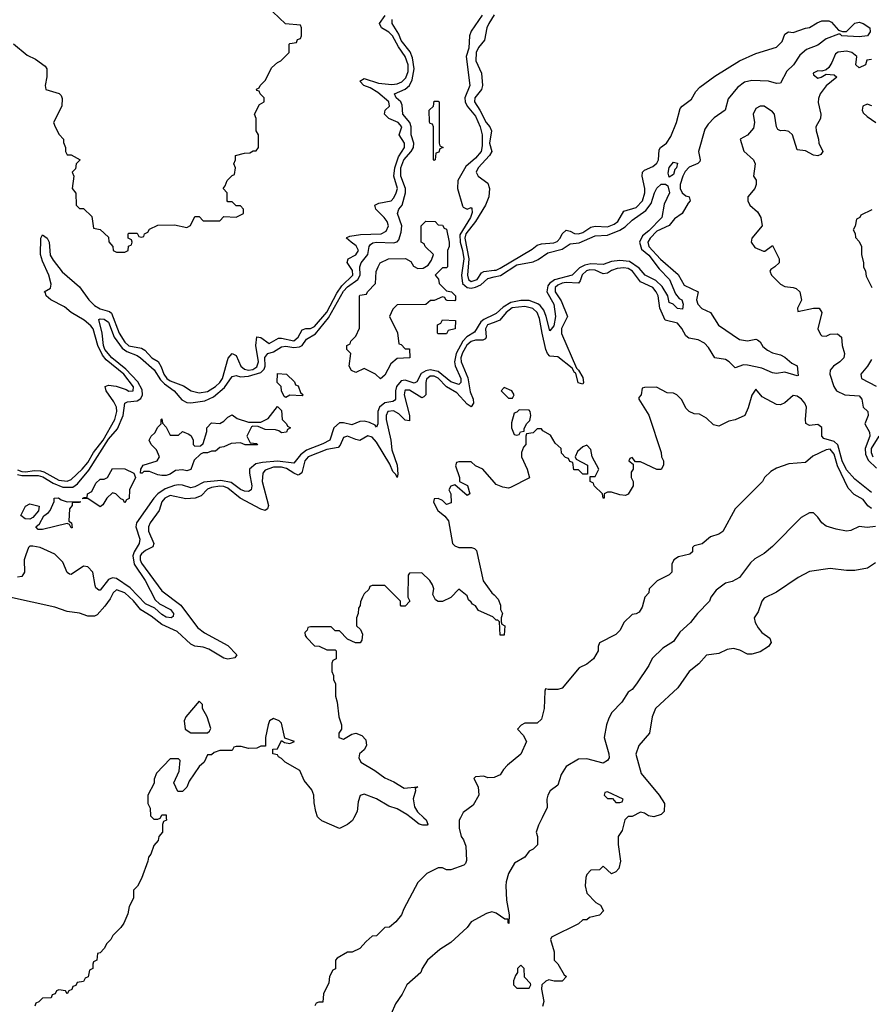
# Model space of a CAD drawing. Header units: inches. Extents: x 2668334 to 2765628, y 828034 to 955234.
# Tile 188 of 218: x 2697700 to 2701830, y 919096 to 923869. Entities that reach past the tile are written whole.
import ezdxf

# ---------------------------------------------------------------- set-up
doc = ezdxf.new("R2010")
doc.units = ezdxf.units.IN
doc.header["$MEASUREMENT"] = 0
for name, color, linetype in [('C6991', 7, 'Continuous'), ('C6992', 7, 'Continuous'), ('C7901', 7, 'Continuous'), ('C7902', 7, 'Continuous')]:
    doc.layers.add(name, color=color, linetype=linetype)

msp = doc.modelspace()

# ---------------------------------------------------------------- linework, layer by layer
at = {"layer": 'C6991', "color": 4}
for points, elevation in [([(2698410.9, 920000), (2698411.6, 919988.4), (2698398, 919982), (2698392.7, 919967.3), (2698392, 919930), (2698374, 919910), (2698372, 919890), (2698350, 919866), (2698336, 919824), (2698324.7, 919810), (2698322, 919790), (2698290, 919706), (2698270.9, 919669.1), (2698252, 919650), (2698251.3, 919610), (2698231.3, 919570), (2698224.7, 919535.3), (2698204.7, 919490), (2698190, 919468), (2698152, 919430), (2698142, 919410), (2698122, 919390), (2698110, 919366), (2698090, 919346), (2698078, 919342), (2698074, 919310), (2698058, 919302), (2698054, 919290), (2698054, 919270), (2698038, 919262), (2698031.6, 919228.4), (2698018, 919222), (2698010, 919206), (2697978, 919202), (2697972.7, 919187.3), (2697958, 919182), (2697952.7, 919167.3), (2697938, 919162), (2697930, 919146), (2697922, 919162), (2697890, 919166), (2697878, 919162), (2697872.7, 919147.3), (2697858, 919142), (2697852.7, 919127.3), (2697810, 919126), (2697792.7, 919107.3), (2697778, 919102), (2697772.7, 919087.3)], 24), ([(2698344, 920000), (2698350, 919994), (2698370, 919994), (2698382, 919998), (2698383, 920000)], 24), ([(2699837.3, 920000), (2699831.6, 919988.4), (2699831.3, 919950), (2699840.7, 919910), (2699852.5, 919892.5), (2699863.1, 919863.1), (2699866.4, 919793.6), (2699862, 919778), (2699854, 919770), (2699790, 919748), (2699770, 919748), (2699750, 919758), (2699730, 919758), (2699674, 919730), (2699630, 919686), (2699562, 919558), (2699551.3, 919530), (2699523.6, 919496.4), (2699494, 919470), (2699470, 919468), (2699430, 919428), (2699410, 919426), (2699379.6, 919400.4), (2699350, 919366), (2699311.6, 919348.4), (2699290, 919348), (2699239.6, 919320.4), (2699232, 919310), (2699231.6, 919268.4), (2699218, 919262), (2699202, 919230), (2699199.6, 919200.4), (2699172.7, 919147.3), (2699170, 919106), (2699150, 919106), (2699138, 919102), (2699131.6, 919088.4)], 28), ([(2699320.7, 920000), (2699313.7, 919986.3), (2699290, 919968), (2699250, 919948), (2699164.7, 919984.7), (2699149.3, 920000)], 24), ([(2699659.5, 920000), (2699670.4, 919990), (2699679.1, 919970), (2699675.1, 919964.9), (2699655.6, 919964.4), (2699637.2, 919970), (2699598.2, 920000)], 24), ([(2700000, 919540.6), (2699990, 919544), (2699963.5, 919536.5), (2699890, 919495.3), (2699870, 919468.7), (2699790, 919395.3), (2699738, 919362), (2699678, 919310), (2699651.3, 919270), (2699644.7, 919250), (2699578, 919190), (2699555.3, 919144.7), (2699522, 919098), (2699502, 919050)], 32)]:
    msp.add_lwpolyline(points, dxfattribs=dict(at, elevation=elevation))
at = {"layer": 'C6992', "color": 4}
for points, elevation in [([(2697670, 923752), (2697736.9, 923696.9), (2697776.8, 923676.8), (2697822.8, 923642.8), (2697831.3, 923630), (2697831.1, 923591.1), (2697822.8, 923550), (2697826, 923530), (2697890.7, 923510.7), (2697901, 923501), (2697906.8, 923486.8), (2697904, 923450), (2697864.7, 923370), (2697871.3, 923350), (2697891.6, 923311.6), (2697912, 923290), (2697912.7, 923272.7), (2697922, 923250), (2697922, 923230), (2697930, 923214), (2697950, 923214), (2697994, 923190), (2697974, 923170), (2697970, 923146), (2697954, 923130), (2697962, 923110), (2697954, 923050), (2697972.7, 923027.3), (2697974, 922970), (2697990, 922954), (2698010, 922954), (2698050, 922914), (2698058, 922858), (2698090, 922852), (2698130, 922814), (2698132.7, 922792.7), (2698152, 922770), (2698154, 922750), (2698170, 922742), (2698210, 922742), (2698226, 922750), (2698228.4, 922771.6), (2698242, 922778), (2698246, 922790), (2698242, 922802), (2698226, 922810), (2698226, 922830), (2698230, 922834), (2698270, 922834), (2698278, 922818), (2698290, 922814), (2698302, 922818), (2698306, 922830), (2698322, 922838), (2698330, 922854), (2698370, 922872), (2698450, 922874), (2698510, 922862), (2698528.4, 922871.6), (2698550, 922914), (2698570, 922914), (2698590, 922894), (2698670, 922894), (2698690, 922914), (2698750, 922912), (2698786, 922930), (2698786, 922950), (2698770, 922966), (2698750, 922966), (2698730, 922986), (2698710, 922986), (2698706, 922990), (2698706, 923030), (2698686, 923050), (2698696.4, 923063.6), (2698706, 923090), (2698730, 923114), (2698742, 923118), (2698746, 923150), (2698738, 923170), (2698746, 923190), (2698746, 923210), (2698790, 923222), (2698816.4, 923223.6), (2698832.7, 923232.7), (2698847.3, 923232.7), (2698858, 923250), (2698858, 923310), (2698846, 923330), (2698846, 923390), (2698838, 923410), (2698863.1, 923456.9), (2698886, 923470), (2698886, 923490), (2698866, 923510), (2698862, 923522), (2698850, 923526), (2698848.4, 923531.6), (2698862, 923538), (2698866, 923550), (2698890, 923574), (2698923.1, 923636.9), (2698950, 923662), (2698966, 923670), (2699006, 923710), (2699006, 923750), (2699010, 923754), (2699042, 923758), (2699047.3, 923772.7), (2699062, 923778), (2699066, 923790), (2699066, 923830), (2699062, 923842), (2698988.4, 923848.4), (2698927.3, 923907.3)], 24), ([(2697690, 921686), (2697710, 921678.5), (2697730, 921677.5), (2697770, 921682.9), (2697801.3, 921681.3), (2697816.9, 921676.9), (2697890, 921637.1), (2697930, 921631.3), (2697950, 921639.6), (2698003.5, 921690), (2698030, 921722), (2698058, 921770), (2698105.1, 921830), (2698161.1, 921930), (2698171.6, 921970), (2698169.8, 921990), (2698157, 922017), (2698119.6, 922070), (2698114, 922090), (2698130, 922096.4), (2698168, 922092), (2698216.5, 922076.5), (2698230, 922067.4), (2698250.7, 922069.3), (2698251.1, 922088.9), (2698205, 922150), (2698120, 922220), (2698102.1, 922242.1), (2698079.3, 922290), (2698056.2, 922370), (2698045.4, 922385.4), (2698012.1, 922412.1), (2697950, 922449), (2697917.6, 922477.6), (2697851.8, 922510), (2697827.8, 922530), (2697824.8, 922544.8), (2697819, 922550), (2697850, 922567.3), (2697852.8, 922587.2), (2697840.9, 922630), (2697810, 922698), (2697801, 922730), (2697802, 922810), (2697810, 922826), (2697834, 922810), (2697843.1, 922790), (2697847.9, 922727.9), (2697862.5, 922702.5), (2697906.4, 922646.4), (2697990, 922574.6), (2698035.8, 922510), (2698063.5, 922483.5), (2698090, 922467.7), (2698134.9, 922454.9), (2698145.4, 922445.4), (2698182.3, 922350), (2698210, 922304.9), (2698230, 922287.8), (2698290, 922276), (2698306.5, 922266.5), (2698340.4, 922230), (2698371.1, 922211.1), (2698386.5, 922186.5), (2698399.3, 922150), (2698413.8, 922130), (2698430, 922117.5), (2698493.6, 922093.6), (2698531.3, 922070), (2698570, 922059.5), (2698610, 922066.3), (2698650, 922090.3), (2698670.9, 922110), (2698682.7, 922130), (2698711.5, 922228.5), (2698730, 922250.5), (2698750, 922240.7), (2698773.1, 922190), (2698790, 922174.3), (2698810, 922170.2), (2698830, 922173.4), (2698850, 922185.5), (2698857.8, 922210), (2698845.3, 922290), (2698850, 922330.8), (2698870, 922328), (2698910, 922298.7), (2698955.8, 922324.2), (2698970, 922324.9), (2699030, 922311.3), (2699049.8, 922330), (2699070, 922365.7), (2699088, 922372), (2699110, 922371.9), (2699130, 922382.3), (2699190, 922451.3), (2699237.3, 922542.7), (2699261.5, 922578.5), (2699314.8, 922630), (2699313.4, 922653.4), (2699287.5, 922692.5), (2699292.7, 922710), (2699330, 922728.8), (2699342.4, 922750), (2699331.8, 922771.8), (2699306.6, 922790), (2699285.2, 922810), (2699286.6, 922813.4), (2699300.1, 922819.9), (2699352.1, 922827.9), (2699453.2, 922830), (2699476.4, 922843.6), (2699487.8, 922870), (2699481.3, 922890), (2699466.6, 922910), (2699426.9, 922950), (2699422.9, 922970), (2699441.4, 922978.6), (2699500.9, 922990), (2699514.9, 923005.1), (2699526.3, 923030), (2699532, 923050), (2699514.4, 923110), (2699518.7, 923150), (2699536.8, 923203.2), (2699566, 923250), (2699566.6, 923270), (2699539.5, 923310), (2699552.6, 923350), (2699534.5, 923370), (2699489.8, 923389.8), (2699469.6, 923410), (2699472.3, 923430), (2699493.6, 923450), (2699489.7, 923470), (2699436.3, 923516.3), (2699399.1, 923539.1), (2699369.4, 923550), (2699349.6, 923570), (2699370, 923583.8), (2699440.6, 923560.6), (2699505.3, 923554.7), (2699530, 923558.2), (2699552.4, 923567.6), (2699572.6, 923587.4), (2699583, 923617), (2699583.2, 923650), (2699569, 923690), (2699536.5, 923736.5), (2699508.2, 923790), (2699490, 923809), (2699455.1, 923830), (2699445.1, 923850), (2699471.7, 923888.3)], 16), ([(2697690, 921664.7), (2697710, 921659.1), (2697790, 921658.9), (2697812.3, 921652.3), (2697862.3, 921622.3), (2697910, 921602.2), (2697957.3, 921602.7), (2697980.4, 921619.6), (2698035.6, 921684.4), (2698130, 921835), (2698174.1, 921885.9), (2698201.1, 921950), (2698209.7, 922010.3), (2698222.9, 922017.1), (2698270, 922021.5), (2698287.1, 922032.9), (2698295.8, 922050), (2698294.5, 922074.5), (2698273.3, 922113.3), (2698215, 922175), (2698147, 922230), (2698113.6, 922270), (2698106.1, 922290), (2698100.4, 922350), (2698084.5, 922415.5), (2698090, 922418.8), (2698110, 922416.5), (2698130, 922402.4), (2698158.6, 922330), (2698196.6, 922276.6), (2698219.8, 922259.8), (2698270, 922240.7), (2698285.7, 922230), (2698351.4, 922171.4), (2698383.3, 922123.3), (2698402.9, 922102.9), (2698448.8, 922070), (2698486, 922026), (2698510, 922013.8), (2698530, 922011.3), (2698598.5, 922021.5), (2698639.3, 922040.7), (2698693.4, 922086.6), (2698730, 922139.5), (2698750, 922144.6), (2698770, 922137.6), (2698810, 922140.2), (2698870, 922158.2), (2698884.9, 922175.1), (2698889.8, 922190), (2698889.1, 922230.9), (2698903.7, 922250), (2698930, 922258.6), (2698970, 922282.8), (2698990, 922285.4), (2699030, 922279.8), (2699056.5, 922283.5), (2699069.8, 922290.2), (2699090, 922320.5), (2699134, 922346), (2699197.1, 922422.9), (2699270, 922552.1), (2699290, 922574.2), (2699339.8, 922610), (2699350.8, 922630), (2699349.8, 922670), (2699355.1, 922690), (2699387.4, 922730), (2699395.1, 922770), (2699400.9, 922779.1), (2699412.6, 922787.4), (2699429.8, 922790.2), (2699512.3, 922787.7), (2699530, 922792.7), (2699537.8, 922802.2), (2699550, 922838), (2699552.3, 922870), (2699531.6, 922930), (2699538.4, 922950), (2699555.1, 922970), (2699570.8, 923030), (2699570.8, 923050), (2699548.2, 923110), (2699547.7, 923150), (2699562.3, 923190), (2699598, 923230), (2699609.8, 923250), (2699610.9, 923270), (2699598.2, 923310), (2699597.8, 923350), (2699592, 923370), (2699558, 923410), (2699554.9, 923454.9), (2699548.2, 923470), (2699525.1, 923490), (2699517, 923510), (2699570, 923532.7), (2699589.8, 923550.2), (2699602.7, 923577.3), (2699612.8, 923630), (2699604.2, 923684.2), (2699592.9, 923712.9), (2699550, 923768), (2699538.2, 923798.2), (2699506, 923850), (2699505.7, 923870)], 12), ([(2699943, 923890), (2699890, 923813.2), (2699880.5, 923790), (2699878.7, 923730), (2699864.9, 923690), (2699883.1, 923550), (2699858.9, 923490), (2699860.2, 923470), (2699870.2, 923450), (2699910, 923400.4), (2699933.4, 923350), (2699943.2, 923310), (2699943.4, 923256.6), (2699938.3, 923230), (2699910, 923196.9), (2699862.6, 923157.4), (2699824.4, 923090), (2699822.4, 923050), (2699846.8, 922966.8), (2699850, 922960.7), (2699870, 922950.6), (2699890, 922958), (2699893.2, 922953.2), (2699893.5, 922933.5), (2699886.3, 922910), (2699833.9, 922826.1), (2699835.3, 922790), (2699847.8, 922750), (2699853.2, 922710), (2699843, 922630), (2699847.6, 922590), (2699870, 922571), (2699890, 922567.8), (2699910, 922571.6), (2699936.3, 922583.7), (2699970, 922615), (2700000, 922621.6)], 12), ([(2700000, 923891.8), (2699975.2, 923850), (2699966, 923830), (2699953.2, 923770), (2699925.5, 923734.5), (2699914, 923710), (2699912, 923670), (2699939.6, 923610), (2699944.2, 923550), (2699938.7, 923530), (2699906.7, 923490), (2699904.7, 923470), (2699930.7, 923430.7), (2699962.2, 923370), (2699979.5, 923350), (2699987.7, 923330), (2699977.4, 923270), (2699988.9, 923230), (2699977.6, 923210), (2699923, 923150), (2699914, 923130), (2699922.8, 923110), (2699970, 923076.3), (2699978.9, 923050), (2699974.2, 923010), (2699959.2, 922970), (2699911, 922890), (2699863.5, 922830), (2699858.1, 922810), (2699878.7, 922710), (2699871.4, 922630), (2699876.5, 922610), (2699890, 922599.6), (2699917.7, 922610), (2699939, 922641), (2699950, 922648.9), (2700000, 922654.2)], 16), ([(2700000, 922439.5), (2699950, 922415.8), (2699935.5, 922404.5), (2699905.3, 922354.7), (2699868.8, 922331.2), (2699848.9, 922311.1), (2699815.8, 922250), (2699809.2, 922210), (2699811.6, 922191.6), (2699839, 922130), (2699838.4, 922110), (2699830, 922100.7), (2699790, 922112.6), (2699730, 922162.9), (2699690, 922170.7), (2699670, 922166.6), (2699646.9, 922153.1), (2699626, 922114), (2699612.4, 922107.6), (2699570, 922121.6), (2699550, 922117.6), (2699527.2, 922090), (2699521.8, 922070), (2699522.4, 922030), (2699517.5, 922022.5), (2699510, 922017.6), (2699470, 922012.3), (2699444, 921990), (2699436.5, 921970), (2699436.4, 921910), (2699430, 921894), (2699423.3, 921903.3), (2699396.6, 921916.6), (2699370, 921923.1), (2699350, 921920.5), (2699310, 921905.6), (2699270, 921915.1), (2699250, 921914), (2699223.1, 921890), (2699204.4, 921830), (2699170, 921812.1), (2699090, 921782.8), (2699061, 921759), (2699030, 921719.7), (2698950, 921728.5), (2698877.5, 921722.5), (2698844.7, 921715.3), (2698814.9, 921690), (2698814.4, 921670), (2698825.5, 921610), (2698822.8, 921590), (2698810, 921582), (2698790, 921583), (2698770, 921591.6), (2698725.8, 921625.8), (2698675.8, 921635.8), (2698593.3, 921626.7), (2698550, 921604.7), (2698530, 921599.7), (2698490, 921612.8), (2698470, 921613.7), (2698450, 921610.9), (2698405.9, 921594.1), (2698370.2, 921570), (2698350.2, 921550), (2698267.2, 921430), (2698263.1, 921410), (2698282, 921350), (2698278.7, 921330), (2698254.4, 921290), (2698249.1, 921269.1), (2698255.2, 921230), (2698308.5, 921150), (2698356.3, 921056.3), (2698377.3, 921037.3), (2698430.8, 921010), (2698446, 920990), (2698443.6, 920976.4), (2698434, 920970), (2698410, 920973.2), (2698390, 920985.1), (2698356, 921016), (2698310, 921038), (2698235, 921115), (2698170, 921159.8), (2698150, 921163.1), (2698130, 921155.1), (2698090, 921102.7), (2698084.1, 921104.1), (2698070, 921115.3), (2698065.8, 921125.8), (2698054.7, 921190), (2698030, 921216.9), (2698010, 921220.5), (2697950, 921179.3), (2697941.5, 921181.5), (2697929.5, 921189.5), (2697910, 921239.3), (2697870, 921277.6), (2697799, 921310), (2697763.4, 921316.6), (2697750, 921316), (2697742.8, 921310), (2697730, 921275.3), (2697722.4, 921250), (2697724, 921190), (2697710.5, 921169.5), (2697690, 921166.6)], 12), ([(2700000, 922401.6), (2699969.1, 922390), (2699958.6, 922370), (2699961.3, 922330), (2699958, 922322), (2699945.3, 922314.7), (2699910, 922314.8), (2699890, 922309), (2699868.3, 922291.7), (2699846.7, 922253.3), (2699839.8, 922230), (2699840.2, 922210), (2699873.4, 922133.4), (2699884.7, 922064.7), (2699898.3, 922030), (2699901.3, 922010), (2699890, 921992.3), (2699870, 922005.4), (2699820.2, 922060.2), (2699769.4, 922089.4), (2699730, 922130.7), (2699710, 922141), (2699690, 922140.3), (2699673.2, 922126.8), (2699669.2, 922110), (2699670.2, 922050), (2699659.6, 922040.4), (2699650, 922036.3), (2699590, 922073.5), (2699570, 922073.6), (2699567.4, 922070), (2699564.7, 922050), (2699590.2, 921950), (2699590, 921924), (2699570, 921927.8), (2699538.1, 921958.1), (2699512, 921972), (2699485.3, 921970), (2699476.9, 921950), (2699477.8, 921930), (2699499.8, 921830), (2699504.3, 921784.3), (2699530.2, 921709.8), (2699534.3, 921665.7), (2699530, 921649), (2699524.7, 921664.7), (2699510, 921678), (2699494.5, 921714.5), (2699430, 921821.6), (2699410, 921845.1), (2699388.7, 921851.3), (2699350, 921829.6), (2699330, 921833), (2699290, 921849.7), (2699270, 921843.7), (2699254.4, 921805.6), (2699245.1, 921794.9), (2699190, 921785.7), (2699098.9, 921750), (2699082, 921730), (2699067.8, 921672.2), (2699056.4, 921663.6), (2699050, 921661.7), (2699030, 921669.8), (2698993.1, 921693.1), (2698970, 921700.2), (2698930, 921699.5), (2698890, 921684.7), (2698878.3, 921670), (2698875.2, 921630), (2698906.6, 921513.4), (2698901.6, 921498.4), (2698890.4, 921489.6), (2698870, 921495.8), (2698769.9, 921549.9), (2698710, 921598), (2698690, 921606.3), (2698670, 921608.2), (2698630, 921601.1), (2698610, 921592.9), (2698579.3, 921560.7), (2698551.3, 921548.7), (2698506.1, 921546.1), (2698430, 921562.4), (2698404.4, 921550), (2698390, 921532), (2698377, 921490), (2698332, 921430), (2698324.6, 921410), (2698324.9, 921390), (2698350.7, 921330), (2698346, 921314), (2698310, 921296), (2698290, 921279.7), (2698284.7, 921270), (2698283.5, 921250), (2698290, 921234.4), (2698390, 921100.3), (2698481.5, 921030), (2698563, 920923), (2698595.9, 920895.9), (2698710, 920835.3), (2698752.7, 920790), (2698744, 920776), (2698710, 920769.7), (2698690, 920773.6), (2698617.7, 920817.7), (2698590, 920827.4), (2698550, 920832.4), (2698530, 920841.5), (2698463.7, 920903.7), (2698390, 920937.3), (2698337.4, 920977.4), (2698287.6, 921007.6), (2698251.9, 921051.9), (2698210, 921090.8), (2698170, 921105.1), (2698153, 921090), (2698139.3, 921060.7), (2698113.5, 921026.5), (2698075.6, 920984.4), (2698062.5, 920977.5), (2698030, 920978), (2697990, 920992.3), (2697930, 920999.5), (2697870, 921020.7), (2697650, 921069.3)], 16), ([(2700000, 921627), (2699946, 921690), (2699910, 921706), (2699890, 921726), (2699830, 921726), (2699818, 921722), (2699814, 921706), (2699832, 921650), (2699832, 921630), (2699871, 921611), (2699882, 921570), (2699870, 921562), (2699810, 921614), (2699790, 921608), (2699781, 921590), (2699791.3, 921570), (2699792.7, 921527.3), (2699770, 921518), (2699750, 921538), (2699730, 921548), (2699710, 921546), (2699706.8, 921530), (2699727.3, 921490), (2699762, 921462), (2699779.3, 921439.3), (2699798.8, 921330), (2699810, 921318.8), (2699830, 921311), (2699890.9, 921310.9), (2699906, 921306), (2699915.3, 921295.3), (2699948.1, 921148.1), (2699990, 921091.3), (2700000, 921080.7)], 24), ([(2700000, 920968), (2699994, 920974), (2699925.6, 921005.6), (2699910, 921028), (2699895.3, 921035.3), (2699890, 921046), (2699876.4, 921056.4), (2699870, 921075.3), (2699830, 921108), (2699790, 921068), (2699750, 921048), (2699730, 921048), (2699716.4, 921056.4), (2699703.1, 921083.1), (2699708.7, 921110), (2699702, 921130), (2699688.7, 921150), (2699650, 921188), (2699590, 921186), (2699583.6, 921176.4), (2699582, 921070), (2699592, 921050), (2699570, 921026), (2699550, 921026), (2699546, 921030), (2699546, 921050), (2699470, 921126), (2699410, 921126), (2699398, 921122), (2699392.7, 921107.3), (2699370, 921086), (2699362, 921070), (2699352.7, 921047.3), (2699351.6, 921028.4), (2699343.6, 921016.4), (2699342, 920990), (2699334, 920970), (2699334, 920930), (2699352.7, 920912.7), (2699362, 920890), (2699359.6, 920860.4), (2699351.6, 920848.4), (2699328.4, 920848.4), (2699290, 920866), (2699250, 920906), (2699230, 920906), (2699210, 920926), (2699110, 920926), (2699098, 920922), (2699094, 920910), (2699082, 920898), (2699083.6, 920883.6), (2699090, 920874), (2699130, 920834), (2699152, 920832), (2699190, 920814), (2699230, 920814), (2699234, 920810), (2699234, 920770), (2699218, 920762), (2699214, 920750), (2699214, 920710), (2699222, 920690), (2699222, 920670), (2699232, 920650), (2699232, 920590), (2699239.8, 920559.8), (2699247.3, 920490), (2699260.7, 920450), (2699260.7, 920430), (2699248.2, 920410), (2699247.3, 920390), (2699270, 920382), (2699310, 920406), (2699330, 920411), (2699359.8, 920399.8), (2699378, 920378), (2699381, 920350), (2699371, 920330), (2699347.3, 920310), (2699344, 920290), (2699354, 920270), (2699422.8, 920230), (2699470, 920193.4), (2699514.2, 920174.2), (2699564.1, 920144.1), (2699630.9, 920150.9), (2699618, 920142), (2699618.8, 920130), (2699608.2, 920091.8), (2699613.8, 920053.8), (2699628.5, 920028.5), (2699659.5, 920000)], 24), ([(2699149.3, 920000), (2699144.7, 920004.7), (2699135.3, 920030), (2699127.3, 920072.7), (2699126, 920110), (2699116.4, 920136.4), (2699080.2, 920180.2), (2699058, 920230), (2698988, 920270), (2698970, 920288), (2698955.3, 920295.3), (2698950, 920306), (2698928, 920310), (2698927.3, 920332.7), (2698950, 920334), (2698970, 920374), (2698984.7, 920364.7), (2699010, 920361), (2699032.3, 920370), (2698986, 920386), (2698970, 920458), (2698958, 920470), (2698930, 920482), (2698912, 920470), (2698904.7, 920450), (2698892, 920390), (2698892, 920348), (2698870, 920348), (2698850, 920338), (2698810, 920335.3), (2698774, 920346), (2698750, 920346), (2698738, 920342), (2698730, 920326), (2698670, 920326), (2698643.6, 920316.4), (2698630, 920306), (2698610, 920306), (2698594, 920270), (2698570, 920248), (2698522, 920178), (2698510.9, 920149.1), (2698490, 920128), (2698467.3, 920127.3), (2698448, 920170), (2698474, 920226), (2698478, 920278), (2698470, 920286), (2698430, 920286), (2698363.6, 920216.4), (2698352.7, 920187.3), (2698351.6, 920168.4), (2698322, 920110), (2698322, 920070), (2698332.7, 920047.3), (2698334, 920010), (2698344, 920000)], 24), ([(2700000, 920196.1), (2699970, 920194), (2699950, 920201.2), (2699910, 920198), (2699902, 920190), (2699924, 920150), (2699926, 920110), (2699898.8, 920061.2), (2699850, 920026), (2699837.3, 920000)], 28), ([(2699598.2, 920000), (2699576.6, 920016.6), (2699530, 920043.6), (2699490, 920056.2), (2699430, 920092), (2699370, 920115.3), (2699351.3, 920108.7), (2699342, 920078), (2699336, 920030), (2699320.7, 920000)], 24), ([(2698383, 920000), (2698390, 920014), (2698410, 920014), (2698410.9, 920000)], 24)]:
    msp.add_lwpolyline(points, dxfattribs=dict(at, elevation=elevation))
for points, elevation in [([(2699710, 923186), (2699706, 923190), (2699706, 923350), (2699702, 923362), (2699690, 923366), (2699687.3, 923372.7), (2699686, 923430), (2699706, 923450), (2699710, 923474), (2699730, 923474), (2699734, 923470), (2699734, 923270), (2699738, 923258), (2699754, 923250), (2699738, 923242), (2699732.7, 923227.3), (2699718, 923222), (2699714, 923190)], 8), ([(2699810, 922506), (2699772.7, 922507.3), (2699766, 922510), (2699762, 922522), (2699750, 922526), (2699710, 922508), (2699692.7, 922507.3), (2699670, 922488), (2699530, 922486), (2699510, 922466), (2699494, 922430), (2699531.6, 922351.6), (2699538, 922298), (2699550, 922294), (2699570, 922274), (2699590, 922274), (2699592, 922230), (2699530, 922226), (2699499.6, 922200.4), (2699470, 922146), (2699450, 922128), (2699426, 922150), (2699370, 922178), (2699330, 922158), (2699308.9, 922168.9), (2699298, 922190), (2699306, 922250), (2699286, 922270), (2699286, 922290), (2699302, 922298), (2699306, 922310), (2699330, 922334), (2699347.3, 922372.7), (2699348, 922530), (2699350, 922534), (2699382, 922538), (2699386, 922550), (2699426, 922590), (2699428.4, 922648.4), (2699438, 922670), (2699448.7, 922690), (2699488, 922710), (2699571.3, 922711.3), (2699596.9, 922696.9), (2699610, 922674), (2699630, 922662), (2699656.4, 922663.6), (2699680.4, 922679.6), (2699696.4, 922703.6), (2699706, 922730), (2699666, 922770), (2699662, 922782), (2699646, 922790), (2699646, 922870), (2699670, 922892), (2699714, 922890), (2699730, 922874), (2699750, 922872), (2699758, 922858), (2699770, 922854), (2699782, 922790), (2699782, 922770), (2699774, 922750), (2699774, 922670), (2699770, 922666), (2699750, 922666), (2699714, 922630), (2699731.6, 922611.6), (2699734, 922590), (2699770, 922554), (2699794, 922550), (2699811.1, 922531.1), (2699814, 922530), (2699814, 922510)], 8), ([(2699730, 922346), (2699726, 922350), (2699726, 922390), (2699742, 922398), (2699750, 922414), (2699814, 922410), (2699812, 922370), (2699778, 922362), (2699770, 922346)], 8), ([(2699070, 922046), (2699010, 922048.7), (2698990, 922038), (2698982, 922042), (2698968.9, 922068.9), (2698968, 922090), (2698948, 922110), (2698950, 922154), (2698994, 922150), (2699032.7, 922112.7), (2699038, 922098), (2699050, 922094), (2699062, 922062), (2699074, 922050)], 8), ([(2698970, 921866), (2698956.4, 921876.4), (2698940.4, 921880.4), (2698890, 921882), (2698856.4, 921896.4), (2698830, 921898), (2698824.7, 921895.3), (2698802, 921850), (2698818, 921818), (2698850, 921814), (2698852.7, 921807.3), (2698792.7, 921807.3), (2698770, 921818), (2698725.4, 921814.6), (2698690, 921798), (2698670, 921795.3), (2698650, 921778), (2698630, 921778), (2698611, 921769), (2698590, 921768.7), (2698576.9, 921763.1), (2698546.4, 921733.6), (2698530, 921688.7), (2698510, 921681.2), (2698490, 921686), (2698456, 921684), (2698430, 921666), (2698410, 921659), (2698390, 921659), (2698370, 921662), (2698330, 921678), (2698302, 921678), (2698294, 921670), (2698286, 921670), (2698288, 921690), (2698298, 921710), (2698366, 921730), (2698378, 921750), (2698363.1, 921783.1), (2698338, 921810), (2698328, 921830), (2698338, 921850), (2698354.6, 921865.4), (2698370, 921894), (2698386, 921910), (2698386, 921930), (2698390, 921934), (2698392.7, 921912.7), (2698410, 921894), (2698430, 921854), (2698470, 921854), (2698490, 921872), (2698519.6, 921859.6), (2698531.6, 921851.6), (2698542, 921830), (2698542, 921810), (2698550, 921802), (2698576.4, 921803.6), (2698590, 921814), (2698607.3, 921872.7), (2698608, 921890), (2698630, 921914), (2698670, 921912), (2698690, 921922), (2698710, 921942), (2698730, 921954), (2698755.3, 921935.3), (2698810, 921918), (2698870, 921918), (2698904.7, 921935.3), (2698950, 921994), (2698970, 921974), (2698972, 921930), (2698994, 921910), (2698998, 921898), (2699014, 921890), (2698998, 921882), (2698994, 921870)], 8), ([(2698210, 921526), (2698202, 921542), (2698190, 921546), (2698166, 921570), (2698150, 921575.3), (2698122, 921550), (2698103.6, 921516.4), (2698090, 921508), (2698030, 921548), (2698006, 921546), (2698006, 921550), (2698012.7, 921552.7), (2698027.3, 921552.7), (2698028.7, 921570), (2698050, 921582), (2698070, 921622), (2698090, 921642), (2698110, 921642), (2698126, 921650), (2698150, 921694), (2698210, 921692), (2698254, 921670), (2698262, 921650), (2698232, 921590), (2698231.6, 921548.4), (2698218, 921542)], 8), ([(2697750, 921448), (2697726, 921450), (2697706, 921466), (2697728, 921510), (2697750, 921522), (2697794, 921510), (2697792, 921488), (2697763.6, 921456.4)], 8), ([(2697930, 921531.3), (2697994, 921534), (2697994, 921530), (2697988.7, 921528.7), (2697954, 921526), (2697954, 921514), (2697942, 921498), (2697938, 921438), (2697951.3, 921430), (2697954, 921406), (2697950, 921406), (2697942, 921422), (2697930, 921426), (2697810, 921398), (2697790, 921398), (2697778, 921410), (2697795.3, 921424.7), (2697816.4, 921463.6), (2697840.4, 921479.6), (2697848, 921490), (2697867.3, 921532.7), (2697868, 921550), (2697889, 921551), (2697901, 921541)], 8), ([(2698570, 920566), (2698506, 920490), (2698498, 920470), (2698502, 920430), (2698530, 920412), (2698610, 920412), (2698620.4, 920419.6), (2698627.3, 920432.7), (2698608.7, 920490), (2698586, 920530), (2698586, 920550)], 24)]:
    msp.add_lwpolyline(points, close=True, dxfattribs=dict(at, elevation=elevation))
at = {"layer": 'C7901', "color": 4}
for points, elevation in [([(2700233, 920000), (2700215.3, 919964.7), (2700204.7, 919930), (2700211, 919910), (2700210.7, 919869.3), (2700190, 919848), (2700170, 919838), (2700150, 919808.7), (2700099.6, 919780.4), (2700070.5, 919729.5), (2700059.1, 919690), (2700058, 919670), (2700060.3, 919600.3), (2700073.4, 919530), (2700072, 919488), (2700068, 919492), (2700068, 919508), (2700052, 919508), (2700010, 919537.2), (2700000, 919540.6)], 32), ([(2700644, 920000), (2700634, 919990), (2700622, 919938), (2700602, 919910), (2700602, 919870), (2700614, 919790), (2700605.4, 919754.6), (2700590, 919738), (2700570, 919728.7), (2700530, 919766), (2700511.6, 919748.4), (2700470, 919746), (2700450, 919726), (2700444.7, 919710), (2700442, 919670), (2700450, 919634), (2700494, 919590), (2700516.9, 919576.9), (2700531.6, 919548.4), (2700511.6, 919528.4), (2700463.6, 919516.4), (2700450, 919506), (2700430, 919506), (2700410, 919486), (2700278, 919422), (2700274, 919410), (2700291.1, 919351.1), (2700292, 919310), (2700310, 919292), (2700339.6, 919239.6), (2700352, 919230), (2700331.1, 919208.9), (2700291.6, 919208.4), (2700265.4, 919214.6), (2700251.1, 919208.9), (2700232, 919190), (2700231, 919170), (2700241, 919110), (2700234.4, 919085.6)], 36)]:
    msp.add_lwpolyline(points, dxfattribs=dict(at, elevation=elevation))
at = {"layer": 'C7901', "color": 4, "elevation": 36}
msp.add_lwpolyline([(2700130, 919286), (2700114, 919270), (2700114, 919250), (2700103.6, 919236.4), (2700094, 919210), (2700094, 919190), (2700110, 919174), (2700170, 919174), (2700178, 919190), (2700176.4, 919196.4), (2700147.3, 919227.3), (2700146, 919270)], close=True, dxfattribs=at)
at = {"layer": 'C7902', "color": 4}
for points, elevation in [([(2700000, 922654.2), (2700010, 922655.2), (2700030, 922664.5), (2700184.4, 922755.6), (2700210, 922775.8), (2700230, 922782), (2700290, 922786.5), (2700306.5, 922793.5), (2700321.5, 922810), (2700330, 922830.7), (2700350, 922848.2), (2700370, 922843.7), (2700390, 922831.8), (2700410, 922830.3), (2700430, 922837.3), (2700470, 922863.6), (2700490, 922867.9), (2700550, 922864.3), (2700583, 922877), (2700601.1, 922890), (2700630, 922940.4), (2700690, 922957.8), (2700720.7, 922990), (2700730.6, 923029.4), (2700730.8, 923050), (2700718.3, 923110), (2700719.6, 923130), (2700730, 923139.5), (2700770, 923156.5), (2700790, 923173), (2700797.2, 923190), (2700801.6, 923238.4), (2700807.6, 923250), (2700836, 923270), (2700857, 923303), (2700884.8, 923370), (2700902.2, 923437.8), (2700912, 923450), (2700957.3, 923482.7), (2700979.2, 923520.8), (2700997.6, 923542.4), (2701070, 923594.3), (2701190, 923668.5), (2701270, 923704.9), (2701370, 923734.9), (2701397.3, 923762.7), (2701410, 923798), (2701428, 923810), (2701450, 923807.3), (2701510, 923828), (2701529.6, 923830.4), (2701566.3, 923853.7), (2701590, 923863), (2701623.5, 923863.5), (2701637.3, 923857.3), (2701670, 923818), (2701690, 923811), (2701710, 923811.3), (2701750, 923852), (2701770, 923856), (2701790, 923850.8), (2701822, 923830), (2701824.7, 923810), (2701811.3, 923790), (2701770, 923785.1), (2701686, 923790), (2701678, 923798), (2701670, 923798), (2701610, 923776.2), (2701570, 923745.1), (2701515, 923725), (2701483.5, 923696.5), (2701452.9, 923650), (2701420.5, 923619.5), (2701390, 923560.9), (2701370, 923559.6), (2701331.1, 923571.1), (2701250, 923574.2), (2701214.4, 923565.6), (2701180.7, 923539.3), (2701135.1, 923484.9), (2701120.3, 923430), (2701067.6, 923392.4), (2701038.4, 923361.6), (2701022.6, 923337.4), (2700991, 923230), (2701000.3, 923190), (2700998.2, 923181.8), (2700989, 923171), (2700945.6, 923154.4), (2700926.4, 923133.6), (2700915.5, 923110), (2700903.5, 923070), (2700902.8, 923050), (2700912.4, 923030), (2700930, 923015.3), (2700946, 923010), (2700951.3, 922990), (2700940.7, 922979.3), (2700913, 922930), (2700875.8, 922904.2), (2700849.2, 922870.8), (2700790, 922843.2), (2700757.1, 922810), (2700745.8, 922790), (2700750.2, 922770), (2700808.1, 922708.1), (2700893.6, 922633.6), (2700921.4, 922581.4), (2700990.2, 922550.2), (2700982.4, 922510), (2700987.9, 922490), (2701008, 922468), (2701050.3, 922450), (2701088.7, 922388.7), (2701190, 922318.5), (2701230, 922311.4), (2701270, 922320.4), (2701276.9, 922316.9), (2701290, 922307.3), (2701304.2, 922284.2), (2701326.3, 922266.3), (2701350, 922254.6), (2701390, 922243.8), (2701410, 922232.7), (2701443.4, 922203.4), (2701470, 922190.4), (2701475.2, 922144.8), (2701470, 922142.7), (2701410, 922159.5), (2701370, 922154), (2701350, 922156.9), (2701299, 922179), (2701230, 922194.7), (2701210, 922195.6), (2701170, 922180.9), (2701140.7, 922210), (2701121.8, 922221.8), (2701070, 922229.7), (2701040.2, 922280.2), (2701020.7, 922300.7), (2700990, 922316.5), (2700944.2, 922324.2), (2700930, 922335.6), (2700911.2, 922371.2), (2700890, 922397.2), (2700830, 922411.8), (2700803.5, 922470), (2700795.4, 922530), (2700786.3, 922550), (2700769.7, 922570), (2700710, 922598.7), (2700670.8, 922650), (2700650, 922662.4), (2700630, 922666.3), (2700597.3, 922662.7), (2700570, 922652.9), (2700550, 922639.8), (2700530, 922637.2), (2700490, 922654.1), (2700464.2, 922655.8), (2700448.7, 922651.3), (2700428, 922632), (2700417.7, 922602.3), (2700409, 922591), (2700350, 922594.4), (2700330, 922591.2), (2700310, 922582.4), (2700296.9, 922570), (2700296.5, 922550), (2700325.9, 922505.9), (2700356.5, 922430), (2700327.4, 922372.6), (2700327.1, 922347.1), (2700399.8, 922179.8), (2700410, 922170.6), (2700430, 922134), (2700434, 922110), (2700430, 922102.7), (2700407.8, 922107.8), (2700396, 922156), (2700390, 922159), (2700379.8, 922179.8), (2700310, 922235.1), (2700270, 922238.4), (2700259.6, 922250), (2700250.8, 922270.8), (2700232.9, 922350), (2700221.1, 922421.1), (2700209.8, 922450), (2700188, 922468), (2700150, 922479.1), (2700088.7, 922471.3), (2700059.2, 922450), (2700027.9, 922412.1), (2700000, 922401.6)], 16), ([(2701830, 923675.6), (2701807.5, 923672.5), (2701802, 923650), (2701770, 923635.3), (2701755.3, 923650), (2701759.3, 923690), (2701735.1, 923710), (2701710, 923715.9), (2701668.6, 923711.4), (2701656.7, 923703.3), (2701638.2, 923661.8), (2701623, 923637), (2701610, 923626), (2701590, 923619), (2701570, 923621.2), (2701548, 923610), (2701550, 923602), (2701570, 923586), (2701586, 923590), (2701610, 923604.7), (2701650, 923602), (2701662, 923590), (2701610, 923548), (2701582, 923510), (2701572.7, 923487.3), (2701572, 923468), (2701585.5, 923410), (2701583, 923390), (2701560.4, 923350), (2701561.6, 923330), (2701574, 923290), (2701574.8, 923270), (2701594.8, 923230), (2701584, 923216), (2701570.4, 923209.6), (2701550, 923212.3), (2701510, 923232.3), (2701470, 923238), (2701447.8, 923310), (2701430, 923326.3), (2701408.3, 923331.7), (2701389.5, 923329.5), (2701376, 923336), (2701369.3, 923350), (2701360.9, 923410), (2701350, 923422.7), (2701310, 923449), (2701290, 923449), (2701270, 923439), (2701257.3, 923410), (2701263, 923370), (2701257.5, 923342.5), (2701230, 923308.7), (2701194, 923290), (2701211.1, 923231.1), (2701258, 923190), (2701266, 923170), (2701258, 923110), (2701270.5, 923090.5), (2701270.7, 923069.3), (2701264.7, 923050), (2701231.3, 923010), (2701231, 922990), (2701241, 922970), (2701277.6, 922937.6), (2701293.4, 922910), (2701301, 922870), (2701251, 922810), (2701246.8, 922790), (2701264.4, 922764.4), (2701306.4, 922746.4), (2701313.2, 922746.8), (2701350, 922774), (2701382, 922710), (2701382, 922690), (2701362, 922670), (2701342, 922658), (2701338, 922650), (2701346, 922630), (2701390, 922586), (2701410, 922574.8), (2701450, 922571.3), (2701465.5, 922565.5), (2701482.8, 922550), (2701490.5, 922509.5), (2701471.3, 922470), (2701474, 922454), (2701550, 922470.7), (2701576, 922470), (2701590.4, 922450), (2701570.4, 922370), (2701582.9, 922342.9), (2701590, 922336.3), (2701610, 922334.4), (2701630, 922343.7), (2701666.2, 922346.2), (2701685.5, 922330), (2701688.7, 922288.7), (2701699.3, 922250), (2701697.1, 922230), (2701677.3, 922210), (2701646.4, 922190), (2701630.5, 922170), (2701627.9, 922150), (2701648.4, 922090), (2701661.5, 922070), (2701701, 922050), (2701770, 922046), (2701784.4, 922030), (2701790.4, 921990), (2701812.7, 921970), (2701813.7, 921950), (2701798, 921910), (2701820.8, 921870), (2701823.2, 921850), (2701799.8, 921790), (2701802, 921762), (2701814.3, 921734.3), (2701855.5, 921695.5)], 24), ([(2701831.5, 923451.5), (2701810, 923459.3), (2701787.7, 923450), (2701785.5, 923430), (2701790, 923418), (2701810, 923398.8), (2701851.1, 923371.1)], 28), ([(2700000, 922621.6), (2700031.4, 922628.6), (2700110, 922680.2), (2700190, 922694.7), (2700214, 922706), (2700260.8, 922739.2), (2700330, 922756.9), (2700370, 922782.4), (2700412.3, 922787.7), (2700490, 922821.1), (2700550, 922824.9), (2700610.8, 922849.2), (2700635.4, 922864.6), (2700670, 922897.6), (2700736.6, 922943.4), (2700762, 922978), (2700778, 923030), (2700790, 923051.3), (2700810, 923071), (2700832, 923072), (2700843.6, 923063.6), (2700850.3, 923029.7), (2700825.2, 922974.8), (2700814, 922910), (2700750, 922844.8), (2700719.3, 922820.7), (2700704.9, 922790), (2700715.9, 922755.9), (2700750, 922727), (2700801.1, 922661.1), (2700850.4, 922610), (2700880.5, 922540.5), (2700898, 922518), (2700911, 922510), (2700918, 922490), (2700914, 922466), (2700890, 922469), (2700869, 922489), (2700850, 922498), (2700842.7, 922530), (2700815.2, 922575.2), (2700784.4, 922604.4), (2700732.3, 922630), (2700704.7, 922664.7), (2700657, 922697), (2700610, 922701.5), (2700570, 922696.9), (2700530, 922681.7), (2700470, 922685.2), (2700441, 922679), (2700414.4, 922665.6), (2700378.4, 922630), (2700293, 922607), (2700269.4, 922590.6), (2700261.5, 922578.5), (2700255.8, 922550), (2700290.2, 922490), (2700298.4, 922430), (2700290, 922384), (2700270, 922361.2), (2700253.6, 922430), (2700241.2, 922461.2), (2700223.9, 922483.9), (2700211.9, 922491.9), (2700170, 922508.1), (2700130, 922507), (2700081.9, 922498.1), (2700044.6, 922475.4), (2700010, 922444.2), (2700000, 922439.5)], 12), ([(2701832.7, 922947.3), (2701778, 922922), (2701774, 922910), (2701758, 922902), (2701751.6, 922868.4), (2701742, 922850), (2701751.6, 922831.6), (2701752.7, 922812.7), (2701770, 922794), (2701782, 922770), (2701782, 922730), (2701792, 922690), (2701792, 922670), (2701802, 922650), (2701805.4, 922625.4), (2701831.3, 922570)], 28), ([(2701830, 922222), (2701810.6, 922189.4), (2701778, 922150), (2701779.6, 922139.6), (2701782, 922130), (2701852.4, 922092.4)], 28), ([(2701830, 921577.4), (2701750, 921642), (2701710, 921687.1), (2701687.8, 921730), (2701667.2, 921807.2), (2701650, 921824.8), (2701598.6, 921838.6), (2701589.6, 921850), (2701590, 921891.6), (2701570, 921906), (2701530, 921902), (2701512, 921912), (2701509.7, 921930), (2701515, 921990), (2701507.3, 922010), (2701490.8, 922030), (2701470, 922043.5), (2701450, 922047.8), (2701410, 922011.5), (2701390, 922001.6), (2701370, 922003.6), (2701301, 922041), (2701270, 922078), (2701250, 922048), (2701233.2, 921986.8), (2701216, 921950), (2701170, 921929), (2701138, 921922), (2701090, 921898), (2701064.7, 921904.7), (2701030, 921938), (2700996.4, 921956.4), (2700970, 921958), (2700946, 921970), (2700930, 921986), (2700910, 922026), (2700886, 922050), (2700870, 922058), (2700840.4, 922060.4), (2700787.3, 922087.3), (2700730, 922086), (2700718, 922082), (2700714, 922050), (2700702, 922038), (2700702, 922030), (2700751.1, 921951.1), (2700811.3, 921770), (2700812, 921750), (2700822, 921730), (2700822, 921710), (2700811.3, 921688.7), (2700790, 921688), (2700710, 921726), (2700686, 921726), (2700670, 921746), (2700658, 921742), (2700654, 921730), (2700674, 921714), (2700674, 921690), (2700664.7, 921675.3), (2700664.7, 921650), (2700674, 921630), (2700674, 921610), (2700650.9, 921569.1), (2700636.9, 921563.1), (2700610, 921565.2), (2700570, 921579), (2700550, 921578), (2700534, 921570), (2700534, 921550), (2700528.9, 921548.9), (2700526, 921570), (2700486, 921610), (2700482, 921622), (2700466, 921630), (2700466, 921654), (2700490, 921654), (2700508, 921690), (2700475.3, 921750), (2700470, 921786), (2700450, 921806), (2700430, 921798), (2700404.7, 921775.3), (2700394, 921750), (2700398, 921738), (2700454, 921710), (2700454, 921666), (2700430, 921666), (2700410, 921686), (2700387.3, 921687.3), (2700382, 921722), (2700367.3, 921727.3), (2700362, 921742), (2700347.3, 921747.3), (2700327.3, 921767.3), (2700326, 921790), (2700296.4, 921816.4), (2700274.6, 921854.6), (2700236.4, 921876.4), (2700230, 921886), (2700210, 921886), (2700190, 921866), (2700158, 921862), (2700154, 921850), (2700154, 921810), (2700143.6, 921796.4), (2700134, 921770), (2700134, 921750), (2700161, 921690), (2700171.6, 921648.4), (2700079.6, 921600.4), (2700070, 921598), (2700043.1, 921603.1), (2700010, 921615.3), (2700000, 921627)], 24), ([(2701865.8, 921850), (2701828.7, 921790), (2701828.8, 921770), (2701837.5, 921750)], 28), ([(2701830, 921499.5), (2701812.8, 921512.8), (2701790, 921543.7), (2701747, 921567), (2701718, 921598), (2701666, 921706), (2701650, 921762.7), (2701630, 921787.6), (2701610, 921783), (2701546.8, 921753.2), (2701510, 921722), (2701430, 921715.3), (2701370, 921695.3), (2701342, 921678), (2701312, 921650), (2701302, 921630), (2701170, 921498), (2701110, 921388), (2701090, 921375.3), (2701050, 921362), (2701010, 921328.7), (2700970, 921318), (2700962, 921310), (2700962, 921290), (2700950, 921278), (2700894.4, 921265.6), (2700871.3, 921250), (2700862.8, 921230), (2700862, 921190), (2700850, 921178), (2700791.1, 921148.9), (2700752, 921110), (2700751.3, 921090), (2700731.1, 921068.9), (2700718.8, 921021.2), (2700703.6, 920996.4), (2700690, 920988), (2700670, 920986), (2700630, 920946), (2700612, 920910), (2700591.1, 920888.9), (2700511.6, 920848.4), (2700504.7, 920830), (2700504.7, 920810), (2700482, 920770), (2700450, 920744), (2700413.7, 920726.3), (2700330, 920628), (2700310, 920622), (2700262, 920622), (2700250, 920626), (2700246, 920614), (2700244, 920530), (2700230, 920478), (2700210, 920458), (2700150, 920458), (2700131.6, 920448.4), (2700114, 920430), (2700141, 920401), (2700158, 920370), (2700130, 920308), (2700065.4, 920254.6), (2700045.4, 920234.6), (2700030, 920208), (2700003.6, 920196.4), (2700000, 920196.1)], 28), ([(2701850, 921412.3), (2701810, 921406.6), (2701770, 921412.7), (2701730, 921393.2), (2701710, 921389), (2701658.6, 921398.6), (2701610, 921414), (2701589.3, 921429.3), (2701570, 921458), (2701550, 921478), (2701530, 921478), (2701490, 921455.3), (2701350, 921315.3), (2701310, 921282), (2701264.5, 921255.5), (2701243.5, 921236.5), (2701190, 921165.2), (2701154.6, 921145.4), (2701122.5, 921137.5), (2701076.8, 921103.2), (2701051, 921070), (2701044.7, 921050), (2700986.8, 920990), (2700953, 920947), (2700900.5, 920899.5), (2700870, 920854), (2700818, 920822), (2700767.5, 920772.5), (2700750, 920738), (2700690.6, 920649.4), (2700670, 920622), (2700650.9, 920609.1), (2700619.8, 920560.2), (2700572, 920510), (2700556.9, 920483.1), (2700544.7, 920450), (2700534.8, 920390), (2700556, 920310), (2700558, 920290), (2700550, 920278), (2700530, 920265.2), (2700450, 920285.2), (2700410, 920284), (2700350.7, 920249.3), (2700326, 920210), (2700310, 920158), (2700272, 920130), (2700261, 920110), (2700256, 920090), (2700258, 920050), (2700233, 920000)], 32), ([(2701850, 921235.3), (2701810.7, 921209.3), (2701750, 921199), (2701710, 921199), (2701630, 921209), (2701530, 921193.2), (2701474.4, 921165.6), (2701370, 921094), (2701310, 921064), (2701298.8, 921050), (2701281, 920999), (2701262, 920970), (2701267.1, 920947.1), (2701281.4, 920921.4), (2701298.8, 920898.8), (2701338, 920870), (2701344.7, 920850), (2701331, 920830), (2701290, 920804), (2701250, 920794), (2701230, 920794), (2701192.5, 920812.5), (2701161.2, 920821.2), (2701130, 920815.1), (2701090, 920797), (2701030, 920789), (2700993.2, 920746.8), (2700946, 920710), (2700890.7, 920629.3), (2700782.8, 920530), (2700766.8, 920490), (2700754.8, 920410), (2700702.8, 920350), (2700687.9, 920307.9), (2700714.4, 920214.4), (2700801, 920110), (2700826, 920070), (2700824.7, 920030), (2700810, 920015.3), (2700775.3, 920004.7), (2700749, 920009), (2700730, 920022), (2700710, 920028), (2700670, 920006), (2700650, 920006), (2700644, 920000)], 36), ([(2700000, 921080.7), (2700019.8, 921059.8), (2700031.3, 921030), (2700032, 921010), (2700042, 920990), (2700034, 920970), (2700034, 920950), (2700038, 920938), (2700052, 920930), (2700050, 920886), (2700030, 920886), (2700026, 920950), (2700018, 920958), (2700010, 920958), (2700000, 920968)], 24)]:
    msp.add_lwpolyline(points, dxfattribs=dict(at, elevation=elevation))
for points, elevation in [([(2700850, 923106), (2700844, 923124), (2700850, 923152), (2700870, 923178), (2700890, 923174), (2700884.7, 923150), (2700877.3, 923142.7), (2700870, 923118)], 12), ([(2700050, 922086), (2700034, 922070), (2700070, 922034), (2700090, 922034), (2700098, 922050), (2700086, 922070)], 24), ([(2700122, 921978), (2700110, 921966), (2700098, 921962), (2700085.4, 921914.6), (2700084.7, 921890), (2700098, 921858), (2700110, 921854), (2700122, 921858), (2700128.4, 921871.6), (2700146, 921874), (2700146, 921886), (2700158, 921910), (2700174, 921926), (2700179, 921950), (2700175.3, 921970), (2700170, 921975.3)], 24), ([(2700550, 920126), (2700538, 920122), (2700534, 920110), (2700550, 920094), (2700574, 920094), (2700590, 920074), (2700610, 920074), (2700622, 920078), (2700626, 920090)], 36)]:
    msp.add_lwpolyline(points, close=True, dxfattribs=dict(at, elevation=elevation))

doc.saveas('drawing.dxf')
